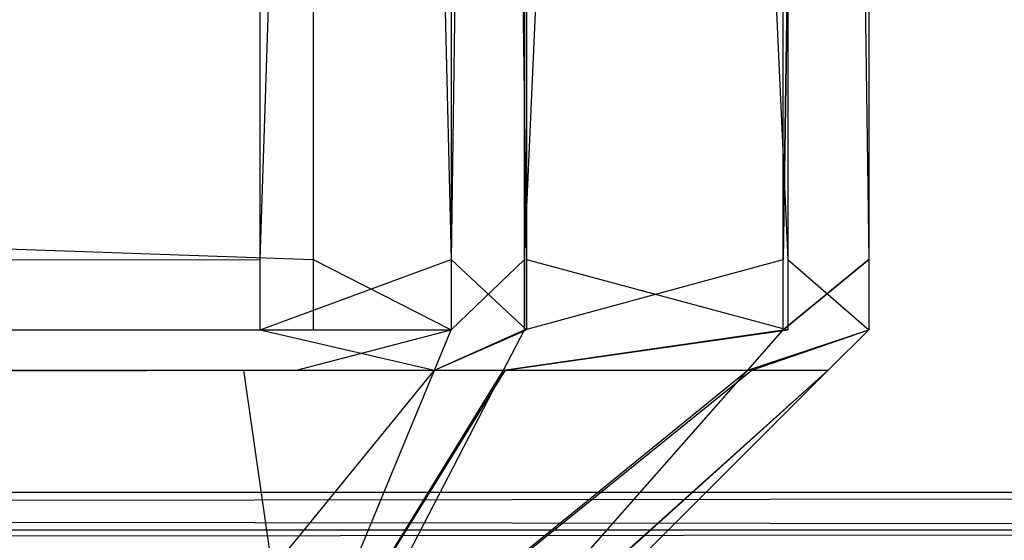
# Model space of a CAD drawing. Extents: x 0 to 0.8, y -0.501 to 0.
# Tile 70 of 105: x 0.78404 to 0.7864, y -0.50002 to -0.49878. Entities that reach past the tile are written whole.
import ezdxf

# ---------------------------------------------------------------- set-up
doc = ezdxf.new("R2010")
doc.units = 0
for name, color, linetype in [('L18_FRONT_FINION_1', 7, 'CONTINUOUS'), ('L2_KORPUS3_2', 7, 'CONTINUOUS'), ('L30_FRONT_FINION_1', 7, 'CONTINUOUS'), ('L9_ABDECKPL_0___REPLACEMTFOREMP', 7, 'CONTINUOUS')]:
    doc.layers.add(name, color=color, linetype=linetype)

msp = doc.modelspace()

# ---------------------------------------------------------------- linework, layer by layer
at = {"layer": 'L18_FRONT_FINION_1', "color": 8}
for points, invisible_edges in [([(0.784742, -0.499352, 0.34515), (0.4, -0.485707, 0.34515), (0.4, -0.499352, 0.34515), (0.784742, -0.499352, 0.34515)], 13), ([(0.4, -0.485707, 0.34515), (0.784742, -0.499352, 0.34515), (0.784742, -0.485707, 0.34515), (0.4, -0.485707, 0.34515)], 14), ([(0.784615, -0.485707, 0.011122), (0.4, -0.499352, 0.011122), (0.4, -0.485707, 0.011122), (0.784615, -0.485707, 0.011122)], 13), ([(0.4, -0.499352, 0.011122), (0.784615, -0.485707, 0.011122), (0.784615, -0.499352, 0.011122), (0.4, -0.499352, 0.011122)], 14), ([(0.785073, -0.485707, 0.011122), (0.784615, -0.499352, 0.011122), (0.784615, -0.485707, 0.011122), (0.785073, -0.485707, 0.011122)], 13), ([(0.784615, -0.499352, 0.011122), (0.785073, -0.485707, 0.011122), (0.785073, -0.499352, 0.011122), (0.784615, -0.499352, 0.011122)], 14), ([(0.785073, -0.499352, 0.34515), (0.784742, -0.485707, 0.34515), (0.784742, -0.499352, 0.34515), (0.785073, -0.499352, 0.34515)], 13), ([(0.784742, -0.485707, 0.34515), (0.785073, -0.499352, 0.34515), (0.785073, -0.485707, 0.34515), (0.784742, -0.485707, 0.34515)], 14), ([(0.785253, -0.499352, 0.34497), (0.785073, -0.485707, 0.34515), (0.785073, -0.499352, 0.34515), (0.785253, -0.499352, 0.34497)], 13), ([(0.785073, -0.485707, 0.34515), (0.785253, -0.499352, 0.34497), (0.785253, -0.485707, 0.34497), (0.785073, -0.485707, 0.34515)], 14), ([(0.785073, -0.499352, 0.011122), (0.785248, -0.485707, 0.011296), (0.785248, -0.499352, 0.011296), (0.785073, -0.499352, 0.011122)], 13), ([(0.785248, -0.485707, 0.011296), (0.785073, -0.499352, 0.011122), (0.785073, -0.485707, 0.011122), (0.785248, -0.485707, 0.011296)], 14), ([(0.785868, -0.485707, 0.011916), (0.785248, -0.499352, 0.011296), (0.785248, -0.485707, 0.011296), (0.785868, -0.485707, 0.011916)], 13), ([(0.785248, -0.499352, 0.011296), (0.785868, -0.485707, 0.011916), (0.785868, -0.499352, 0.011916), (0.785248, -0.499352, 0.011296)], 14), ([(0.785879, -0.499352, 0.344345), (0.785253, -0.485707, 0.34497), (0.785253, -0.499352, 0.34497), (0.785879, -0.499352, 0.344345)], 13), ([(0.785253, -0.485707, 0.34497), (0.785879, -0.499352, 0.344345), (0.785879, -0.485707, 0.344345), (0.785253, -0.485707, 0.34497)], 14), ([(0.785868, -0.499352, 0.011916), (0.786073, -0.485707, 0.012121), (0.786073, -0.499352, 0.012121), (0.785868, -0.499352, 0.011916)], 13), ([(0.786073, -0.485707, 0.012121), (0.785868, -0.499352, 0.011916), (0.785868, -0.485707, 0.011916), (0.786073, -0.485707, 0.012121)], 14), ([(0.786073, -0.499352, 0.34415), (0.785879, -0.485707, 0.344345), (0.785879, -0.499352, 0.344345), (0.786073, -0.499352, 0.34415)], 13), ([(0.785879, -0.485707, 0.344345), (0.786073, -0.499352, 0.34415), (0.786073, -0.485707, 0.34415), (0.785879, -0.485707, 0.344345)], 14), ([(0.786073, -0.499352, 0.012121), (0.786073, -0.485707, 0.012633), (0.786073, -0.499352, 0.012633), (0.786073, -0.499352, 0.012121)], 13), ([(0.786073, -0.485707, 0.012633), (0.786073, -0.499352, 0.012121), (0.786073, -0.485707, 0.012121), (0.786073, -0.485707, 0.012633)], 14), ([(0.786073, -0.499352, 0.012633), (0.786073, -0.485707, 0.343682), (0.786073, -0.499352, 0.343682), (0.786073, -0.499352, 0.012633)], 13), ([(0.786073, -0.485707, 0.343682), (0.786073, -0.499352, 0.012633), (0.786073, -0.485707, 0.012633), (0.786073, -0.485707, 0.343682)], 14), ([(0.786073, -0.499352, 0.343682), (0.786073, -0.485707, 0.34415), (0.786073, -0.499352, 0.34415), (0.786073, -0.499352, 0.343682)], 13), ([(0.786073, -0.485707, 0.34415), (0.786073, -0.499352, 0.343682), (0.786073, -0.485707, 0.343682), (0.786073, -0.485707, 0.34415)], 14), ([(0.784615, -0.499352, 0.011122), (0.4, -0.49952, 0.011122), (0.4, -0.499352, 0.011122), (0.784615, -0.499352, 0.011122)], 13), ([(0.4, -0.49952, 0.011122), (0.784615, -0.499352, 0.011122), (0.784615, -0.49952, 0.011122), (0.4, -0.49952, 0.011122)], 14), ([(0.784742, -0.49952, 0.34515), (0.4, -0.499352, 0.34515), (0.4, -0.49952, 0.34515), (0.784742, -0.49952, 0.34515)], 13), ([(0.4, -0.499352, 0.34515), (0.784742, -0.49952, 0.34515), (0.784742, -0.499352, 0.34515), (0.4, -0.499352, 0.34515)], 14), ([(0.785073, -0.499352, 0.011122), (0.784615, -0.49952, 0.011122), (0.784615, -0.499352, 0.011122), (0.785073, -0.499352, 0.011122)], 13), ([(0.784615, -0.49952, 0.011122), (0.785073, -0.499352, 0.011122), (0.785073, -0.49952, 0.011122), (0.784615, -0.49952, 0.011122)], 14), ([(0.785073, -0.49952, 0.34515), (0.784742, -0.499352, 0.34515), (0.784742, -0.49952, 0.34515), (0.785073, -0.49952, 0.34515)], 13), ([(0.784742, -0.499352, 0.34515), (0.785073, -0.49952, 0.34515), (0.785073, -0.499352, 0.34515), (0.784742, -0.499352, 0.34515)], 14), ([(0.785253, -0.49952, 0.34497), (0.785073, -0.499352, 0.34515), (0.785073, -0.49952, 0.34515), (0.785253, -0.49952, 0.34497)], 13), ([(0.785073, -0.499352, 0.34515), (0.785253, -0.49952, 0.34497), (0.785253, -0.499352, 0.34497), (0.785073, -0.499352, 0.34515)], 14), ([(0.785073, -0.49952, 0.011122), (0.785248, -0.499352, 0.011296), (0.785248, -0.49952, 0.011296), (0.785073, -0.49952, 0.011122)], 13), ([(0.785248, -0.499352, 0.011296), (0.785073, -0.49952, 0.011122), (0.785073, -0.499352, 0.011122), (0.785248, -0.499352, 0.011296)], 14), ([(0.785868, -0.499352, 0.011916), (0.785248, -0.49952, 0.011296), (0.785248, -0.499352, 0.011296), (0.785868, -0.499352, 0.011916)], 13), ([(0.785248, -0.49952, 0.011296), (0.785868, -0.499352, 0.011916), (0.785868, -0.49952, 0.011916), (0.785248, -0.49952, 0.011296)], 14), ([(0.785879, -0.49952, 0.344345), (0.785253, -0.499352, 0.34497), (0.785253, -0.49952, 0.34497), (0.785879, -0.49952, 0.344345)], 13), ([(0.785253, -0.499352, 0.34497), (0.785879, -0.49952, 0.344345), (0.785879, -0.499352, 0.344345), (0.785253, -0.499352, 0.34497)], 14), ([(0.785868, -0.49952, 0.011916), (0.786073, -0.499352, 0.012121), (0.786073, -0.49952, 0.012121), (0.785868, -0.49952, 0.011916)], 13), ([(0.786073, -0.499352, 0.012121), (0.785868, -0.49952, 0.011916), (0.785868, -0.499352, 0.011916), (0.786073, -0.499352, 0.012121)], 14), ([(0.786073, -0.49952, 0.34415), (0.785879, -0.499352, 0.344345), (0.785879, -0.49952, 0.344345), (0.786073, -0.49952, 0.34415)], 13), ([(0.785879, -0.499352, 0.344345), (0.786073, -0.49952, 0.34415), (0.786073, -0.499352, 0.34415), (0.785879, -0.499352, 0.344345)], 14), ([(0.786073, -0.49952, 0.343682), (0.786073, -0.499352, 0.34415), (0.786073, -0.49952, 0.34415), (0.786073, -0.49952, 0.343682)], 13), ([(0.786073, -0.499352, 0.34415), (0.786073, -0.49952, 0.343682), (0.786073, -0.499352, 0.343682), (0.786073, -0.499352, 0.34415)], 14), ([(0.786073, -0.49952, 0.012633), (0.786073, -0.499352, 0.343682), (0.786073, -0.49952, 0.343682), (0.786073, -0.49952, 0.012633)], 13), ([(0.786073, -0.499352, 0.343682), (0.786073, -0.49952, 0.012633), (0.786073, -0.499352, 0.012633), (0.786073, -0.499352, 0.343682)], 14), ([(0.786073, -0.49952, 0.012121), (0.786073, -0.499352, 0.012633), (0.786073, -0.49952, 0.012633), (0.786073, -0.49952, 0.012121)], 13), ([(0.786073, -0.499352, 0.012633), (0.786073, -0.49952, 0.012121), (0.786073, -0.499352, 0.012121), (0.786073, -0.499352, 0.012633)], 14), ([(0.784575, -0.499617, 0.011219), (0.4, -0.49952, 0.011122), (0.784615, -0.49952, 0.011122), (0.784575, -0.499617, 0.011219)], 13), ([(0.4, -0.49952, 0.011122), (0.784575, -0.499617, 0.011219), (0.4, -0.499617, 0.011219), (0.4, -0.49952, 0.011122)], 14), ([(0.784742, -0.49952, 0.34515), (0.4, -0.499617, 0.345053), (0.784702, -0.499617, 0.345053), (0.784742, -0.49952, 0.34515)], 13), ([(0.4, -0.499617, 0.345053), (0.784742, -0.49952, 0.34515), (0.4, -0.49952, 0.34515), (0.4, -0.499617, 0.345053)], 14), ([(0.784615, -0.49952, 0.011122), (0.785033, -0.499617, 0.011219), (0.784575, -0.499617, 0.011219), (0.784615, -0.49952, 0.011122)], 14), ([(0.785033, -0.499617, 0.011219), (0.784615, -0.49952, 0.011122), (0.785073, -0.49952, 0.011122), (0.785033, -0.499617, 0.011219)], 13), ([(0.785073, -0.49952, 0.34515), (0.784702, -0.499617, 0.345053), (0.785033, -0.499617, 0.345053), (0.785073, -0.49952, 0.34515)], 13), ([(0.784702, -0.499617, 0.345053), (0.785073, -0.49952, 0.34515), (0.784742, -0.49952, 0.34515), (0.784702, -0.499617, 0.345053)], 14), ([(0.785253, -0.49952, 0.34497), (0.785033, -0.499617, 0.345053), (0.785203, -0.499617, 0.344883), (0.785253, -0.49952, 0.34497)], 13), ([(0.785033, -0.499617, 0.345053), (0.785253, -0.49952, 0.34497), (0.785073, -0.49952, 0.34515), (0.785033, -0.499617, 0.345053)], 14), ([(0.785248, -0.49952, 0.011296), (0.785033, -0.499617, 0.011219), (0.785073, -0.49952, 0.011122), (0.785248, -0.49952, 0.011296)], 13), ([(0.785033, -0.499617, 0.011219), (0.785248, -0.49952, 0.011296), (0.785198, -0.499617, 0.011383), (0.785033, -0.499617, 0.011219)], 14), ([(0.785868, -0.49952, 0.011916), (0.785198, -0.499617, 0.011383), (0.785248, -0.49952, 0.011296), (0.785868, -0.49952, 0.011916)], 13), ([(0.785198, -0.499617, 0.011383), (0.785868, -0.49952, 0.011916), (0.785783, -0.499617, 0.011968), (0.785198, -0.499617, 0.011383)], 14), ([(0.785879, -0.49952, 0.344345), (0.785203, -0.499617, 0.344883), (0.785793, -0.499617, 0.344294), (0.785879, -0.49952, 0.344345)], 13), ([(0.785203, -0.499617, 0.344883), (0.785879, -0.49952, 0.344345), (0.785253, -0.49952, 0.34497), (0.785203, -0.499617, 0.344883)], 14), ([(0.786073, -0.49952, 0.012121), (0.785783, -0.499617, 0.011968), (0.785868, -0.49952, 0.011916), (0.786073, -0.49952, 0.012121)], 13), ([(0.785783, -0.499617, 0.011968), (0.786073, -0.49952, 0.012121), (0.785976, -0.499617, 0.012162), (0.785783, -0.499617, 0.011968)], 14), ([(0.786073, -0.49952, 0.34415), (0.785793, -0.499617, 0.344294), (0.785976, -0.499617, 0.34411), (0.786073, -0.49952, 0.34415)], 13), ([(0.785793, -0.499617, 0.344294), (0.786073, -0.49952, 0.34415), (0.785879, -0.49952, 0.344345), (0.785793, -0.499617, 0.344294)], 14), ([(0.786073, -0.49952, 0.343682), (0.785976, -0.499617, 0.34411), (0.785976, -0.499617, 0.343641), (0.786073, -0.49952, 0.343682)], 13), ([(0.785976, -0.499617, 0.34411), (0.786073, -0.49952, 0.343682), (0.786073, -0.49952, 0.34415), (0.785976, -0.499617, 0.34411)], 14), ([(0.786073, -0.49952, 0.343682), (0.785976, -0.499617, 0.012673), (0.786073, -0.49952, 0.012633), (0.786073, -0.49952, 0.343682)], 13), ([(0.785976, -0.499617, 0.012673), (0.786073, -0.49952, 0.343682), (0.785976, -0.499617, 0.343641), (0.785976, -0.499617, 0.012673)], 14), ([(0.786073, -0.49952, 0.012633), (0.785976, -0.499617, 0.012162), (0.786073, -0.49952, 0.012121), (0.786073, -0.49952, 0.012633)], 13), ([(0.785976, -0.499617, 0.012162), (0.786073, -0.49952, 0.012633), (0.785976, -0.499617, 0.012673), (0.785976, -0.499617, 0.012162)], 14), ([(0.784235, -0.500439, 0.012041), (0.4, -0.499617, 0.011219), (0.784575, -0.499617, 0.011219), (0.784235, -0.500439, 0.012041)], 13), ([(0.4, -0.499617, 0.011219), (0.784235, -0.500439, 0.012041), (0.4, -0.500439, 0.012041), (0.4, -0.499617, 0.011219)], 14), ([(0.784702, -0.499617, 0.345053), (0.4, -0.500439, 0.344231), (0.784362, -0.500439, 0.344231), (0.784702, -0.499617, 0.345053)], 13), ([(0.4, -0.500439, 0.344231), (0.784702, -0.499617, 0.345053), (0.4, -0.499617, 0.345053), (0.4, -0.500439, 0.344231)], 14), ([(0.784575, -0.499617, 0.011219), (0.784693, -0.500439, 0.012041), (0.784235, -0.500439, 0.012041), (0.784575, -0.499617, 0.011219)], 14), ([(0.785033, -0.499617, 0.345053), (0.784362, -0.500439, 0.344231), (0.784693, -0.500439, 0.344231), (0.785033, -0.499617, 0.345053)], 13), ([(0.784362, -0.500439, 0.344231), (0.785033, -0.499617, 0.345053), (0.784702, -0.499617, 0.345053), (0.784362, -0.500439, 0.344231)], 14), ([(0.784693, -0.500439, 0.012041), (0.784575, -0.499617, 0.011219), (0.785033, -0.499617, 0.011219), (0.784693, -0.500439, 0.012041)], 13), ([(0.785198, -0.499617, 0.011383), (0.784693, -0.500439, 0.012041), (0.785033, -0.499617, 0.011219), (0.785198, -0.499617, 0.011383)], 13), ([(0.784693, -0.500439, 0.012041), (0.785198, -0.499617, 0.011383), (0.784773, -0.500439, 0.012121), (0.784693, -0.500439, 0.012041)], 14), ([(0.785203, -0.499617, 0.344883), (0.784693, -0.500439, 0.344231), (0.784776, -0.500439, 0.344148), (0.785203, -0.499617, 0.344883)], 13), ([(0.784693, -0.500439, 0.344231), (0.785203, -0.499617, 0.344883), (0.785033, -0.499617, 0.345053), (0.784693, -0.500439, 0.344231)], 14), ([(0.785783, -0.499617, 0.011968), (0.784773, -0.500439, 0.012121), (0.785198, -0.499617, 0.011383), (0.785783, -0.499617, 0.011968)], 13), ([(0.784773, -0.500439, 0.012121), (0.785783, -0.499617, 0.011968), (0.785059, -0.500439, 0.012408), (0.784773, -0.500439, 0.012121)], 14), ([(0.785793, -0.499617, 0.344294), (0.784776, -0.500439, 0.344148), (0.785064, -0.500439, 0.343859), (0.785793, -0.499617, 0.344294)], 13), ([(0.784776, -0.500439, 0.344148), (0.785793, -0.499617, 0.344294), (0.785203, -0.499617, 0.344883), (0.784776, -0.500439, 0.344148)], 14), ([(0.785976, -0.499617, 0.012162), (0.785059, -0.500439, 0.012408), (0.785783, -0.499617, 0.011968), (0.785976, -0.499617, 0.012162)], 13), ([(0.785059, -0.500439, 0.012408), (0.785976, -0.499617, 0.012162), (0.785154, -0.500439, 0.012502), (0.785059, -0.500439, 0.012408)], 14), ([(0.785976, -0.499617, 0.34411), (0.785064, -0.500439, 0.343859), (0.785154, -0.500439, 0.343769), (0.785976, -0.499617, 0.34411)], 13), ([(0.785064, -0.500439, 0.343859), (0.785976, -0.499617, 0.34411), (0.785793, -0.499617, 0.344294), (0.785064, -0.500439, 0.343859)], 14), ([(0.785976, -0.499617, 0.012673), (0.785154, -0.500439, 0.012502), (0.785976, -0.499617, 0.012162), (0.785976, -0.499617, 0.012673)], 13), ([(0.785154, -0.500439, 0.012502), (0.785976, -0.499617, 0.012673), (0.785154, -0.500439, 0.013013), (0.785154, -0.500439, 0.012502)], 14), ([(0.785976, -0.499617, 0.343641), (0.785154, -0.500439, 0.013013), (0.785976, -0.499617, 0.012673), (0.785976, -0.499617, 0.343641)], 13), ([(0.785154, -0.500439, 0.013013), (0.785976, -0.499617, 0.343641), (0.785154, -0.500439, 0.343302), (0.785154, -0.500439, 0.013013)], 14), ([(0.785976, -0.499617, 0.343641), (0.785154, -0.500439, 0.343769), (0.785154, -0.500439, 0.343302), (0.785976, -0.499617, 0.343641)], 13), ([(0.785154, -0.500439, 0.343769), (0.785976, -0.499617, 0.343641), (0.785976, -0.499617, 0.34411), (0.785154, -0.500439, 0.343769)], 14)]:
    msp.add_3dface(points, dxfattribs=dict(at, invisible_edges=invisible_edges))
at = {"layer": 'L2_KORPUS3_2', "color": 8}
for points, invisible_edges in [([(0.797088, -0.003857), (0.1, -0.500668), (0.1, -0.003857), (0.797088, -0.003857)], 13), ([(0.1, -0.500668), (0.797088, -0.003857), (0.797091, -0.500668), (0.1, -0.500668)], 10), ([(0.797091, -0.500667, 0.00769), (0.1, -0.003858, 0.00769), (0.1, -0.500667, 0.00769), (0.797091, -0.500667, 0.00769)], 13), ([(0.1, -0.003858, 0.00769), (0.797091, -0.500667, 0.00769), (0.797088, -0.003858, 0.00769), (0.1, -0.003858, 0.00769)], 10)]:
    msp.add_3dface(points, dxfattribs=dict(at, invisible_edges=invisible_edges))
at = {"layer": 'L30_FRONT_FINION_1', "color": 8}
for points, invisible_edges in [([(0.784742, -0.499352, 0.588074), (0.4, -0.485707, 0.588074), (0.4, -0.499352, 0.588074), (0.784742, -0.499352, 0.588074)], 13), ([(0.4, -0.485707, 0.588074), (0.784742, -0.499352, 0.588074), (0.784742, -0.485707, 0.588074), (0.4, -0.485707, 0.588074)], 14), ([(0.784615, -0.485707, 0.348019), (0.4, -0.499352, 0.348019), (0.4, -0.485707, 0.348019), (0.784615, -0.485707, 0.348019)], 13), ([(0.4, -0.499352, 0.348019), (0.784615, -0.485707, 0.348019), (0.784615, -0.499352, 0.348019), (0.4, -0.499352, 0.348019)], 14), ([(0.785073, -0.485707, 0.348019), (0.784615, -0.499352, 0.348019), (0.784615, -0.485707, 0.348019), (0.785073, -0.485707, 0.348019)], 13), ([(0.784615, -0.499352, 0.348019), (0.785073, -0.485707, 0.348019), (0.785073, -0.499352, 0.348019), (0.784615, -0.499352, 0.348019)], 14), ([(0.785073, -0.499352, 0.588074), (0.784742, -0.485707, 0.588074), (0.784742, -0.499352, 0.588074), (0.785073, -0.499352, 0.588074)], 13), ([(0.784742, -0.485707, 0.588074), (0.785073, -0.499352, 0.588074), (0.785073, -0.485707, 0.588074), (0.784742, -0.485707, 0.588074)], 14), ([(0.785253, -0.499352, 0.587894), (0.785073, -0.485707, 0.588074), (0.785073, -0.499352, 0.588074), (0.785253, -0.499352, 0.587894)], 13), ([(0.785073, -0.485707, 0.588074), (0.785253, -0.499352, 0.587894), (0.785253, -0.485707, 0.587894), (0.785073, -0.485707, 0.588074)], 14), ([(0.785073, -0.499352, 0.348019), (0.785248, -0.485707, 0.348194), (0.785248, -0.499352, 0.348194), (0.785073, -0.499352, 0.348019)], 13), ([(0.785248, -0.485707, 0.348194), (0.785073, -0.499352, 0.348019), (0.785073, -0.485707, 0.348019), (0.785248, -0.485707, 0.348194)], 14), ([(0.785868, -0.485707, 0.348814), (0.785248, -0.499352, 0.348194), (0.785248, -0.485707, 0.348194), (0.785868, -0.485707, 0.348814)], 13), ([(0.785248, -0.499352, 0.348194), (0.785868, -0.485707, 0.348814), (0.785868, -0.499352, 0.348814), (0.785248, -0.499352, 0.348194)], 14), ([(0.785879, -0.499352, 0.587269), (0.785253, -0.485707, 0.587894), (0.785253, -0.499352, 0.587894), (0.785879, -0.499352, 0.587269)], 13), ([(0.785253, -0.485707, 0.587894), (0.785879, -0.499352, 0.587269), (0.785879, -0.485707, 0.587269), (0.785253, -0.485707, 0.587894)], 14), ([(0.786073, -0.485707, 0.349019), (0.785868, -0.499352, 0.348814), (0.785868, -0.485707, 0.348814), (0.786073, -0.485707, 0.349019)], 13), ([(0.785868, -0.499352, 0.348814), (0.786073, -0.485707, 0.349019), (0.786073, -0.499352, 0.349019), (0.785868, -0.499352, 0.348814)], 14), ([(0.786073, -0.499352, 0.587074), (0.785879, -0.485707, 0.587269), (0.785879, -0.499352, 0.587269), (0.786073, -0.499352, 0.587074)], 13), ([(0.785879, -0.485707, 0.587269), (0.786073, -0.499352, 0.587074), (0.786073, -0.485707, 0.587074), (0.785879, -0.485707, 0.587269)], 14), ([(0.786073, -0.499352, 0.349019), (0.786073, -0.485707, 0.349531), (0.786073, -0.499352, 0.349531), (0.786073, -0.499352, 0.349019)], 13), ([(0.786073, -0.485707, 0.349531), (0.786073, -0.499352, 0.349019), (0.786073, -0.485707, 0.349019), (0.786073, -0.485707, 0.349531)], 14), ([(0.786073, -0.499352, 0.349531), (0.786073, -0.485707, 0.586605), (0.786073, -0.499352, 0.586605), (0.786073, -0.499352, 0.349531)], 13), ([(0.786073, -0.485707, 0.586605), (0.786073, -0.499352, 0.349531), (0.786073, -0.485707, 0.349531), (0.786073, -0.485707, 0.586605)], 14), ([(0.786073, -0.499352, 0.586605), (0.786073, -0.485707, 0.587074), (0.786073, -0.499352, 0.587074), (0.786073, -0.499352, 0.586605)], 13), ([(0.786073, -0.485707, 0.587074), (0.786073, -0.499352, 0.586605), (0.786073, -0.485707, 0.586605), (0.786073, -0.485707, 0.587074)], 14), ([(0.784615, -0.499352, 0.348019), (0.4, -0.49952, 0.348019), (0.4, -0.499352, 0.348019), (0.784615, -0.499352, 0.348019)], 13), ([(0.4, -0.49952, 0.348019), (0.784615, -0.499352, 0.348019), (0.784615, -0.49952, 0.348019), (0.4, -0.49952, 0.348019)], 14), ([(0.784742, -0.49952, 0.588074), (0.4, -0.499352, 0.588074), (0.4, -0.49952, 0.588074), (0.784742, -0.49952, 0.588074)], 13), ([(0.4, -0.499352, 0.588074), (0.784742, -0.49952, 0.588074), (0.784742, -0.499352, 0.588074), (0.4, -0.499352, 0.588074)], 14), ([(0.785073, -0.499352, 0.348019), (0.784615, -0.49952, 0.348019), (0.784615, -0.499352, 0.348019), (0.785073, -0.499352, 0.348019)], 13), ([(0.784615, -0.49952, 0.348019), (0.785073, -0.499352, 0.348019), (0.785073, -0.49952, 0.348019), (0.784615, -0.49952, 0.348019)], 14), ([(0.785073, -0.49952, 0.588074), (0.784742, -0.499352, 0.588074), (0.784742, -0.49952, 0.588074), (0.785073, -0.49952, 0.588074)], 13), ([(0.784742, -0.499352, 0.588074), (0.785073, -0.49952, 0.588074), (0.785073, -0.499352, 0.588074), (0.784742, -0.499352, 0.588074)], 14), ([(0.785253, -0.49952, 0.587894), (0.785073, -0.499352, 0.588074), (0.785073, -0.49952, 0.588074), (0.785253, -0.49952, 0.587894)], 13), ([(0.785073, -0.499352, 0.588074), (0.785253, -0.49952, 0.587894), (0.785253, -0.499352, 0.587894), (0.785073, -0.499352, 0.588074)], 14), ([(0.785073, -0.49952, 0.348019), (0.785248, -0.499352, 0.348194), (0.785248, -0.49952, 0.348194), (0.785073, -0.49952, 0.348019)], 13), ([(0.785248, -0.499352, 0.348194), (0.785073, -0.49952, 0.348019), (0.785073, -0.499352, 0.348019), (0.785248, -0.499352, 0.348194)], 14), ([(0.785868, -0.499352, 0.348814), (0.785248, -0.49952, 0.348194), (0.785248, -0.499352, 0.348194), (0.785868, -0.499352, 0.348814)], 13), ([(0.785248, -0.49952, 0.348194), (0.785868, -0.499352, 0.348814), (0.785868, -0.49952, 0.348814), (0.785248, -0.49952, 0.348194)], 14), ([(0.785879, -0.49952, 0.587269), (0.785253, -0.499352, 0.587894), (0.785253, -0.49952, 0.587894), (0.785879, -0.49952, 0.587269)], 13), ([(0.785253, -0.499352, 0.587894), (0.785879, -0.49952, 0.587269), (0.785879, -0.499352, 0.587269), (0.785253, -0.499352, 0.587894)], 14), ([(0.786073, -0.499352, 0.349019), (0.785868, -0.49952, 0.348814), (0.785868, -0.499352, 0.348814), (0.786073, -0.499352, 0.349019)], 13), ([(0.785868, -0.49952, 0.348814), (0.786073, -0.499352, 0.349019), (0.786073, -0.49952, 0.349019), (0.785868, -0.49952, 0.348814)], 14), ([(0.786073, -0.49952, 0.587074), (0.785879, -0.499352, 0.587269), (0.785879, -0.49952, 0.587269), (0.786073, -0.49952, 0.587074)], 13), ([(0.785879, -0.499352, 0.587269), (0.786073, -0.49952, 0.587074), (0.786073, -0.499352, 0.587074), (0.785879, -0.499352, 0.587269)], 14), ([(0.786073, -0.49952, 0.586605), (0.786073, -0.499352, 0.587074), (0.786073, -0.49952, 0.587074), (0.786073, -0.49952, 0.586605)], 13), ([(0.786073, -0.499352, 0.587074), (0.786073, -0.49952, 0.586605), (0.786073, -0.499352, 0.586605), (0.786073, -0.499352, 0.587074)], 14), ([(0.786073, -0.49952, 0.349531), (0.786073, -0.499352, 0.586605), (0.786073, -0.49952, 0.586605), (0.786073, -0.49952, 0.349531)], 13), ([(0.786073, -0.499352, 0.586605), (0.786073, -0.49952, 0.349531), (0.786073, -0.499352, 0.349531), (0.786073, -0.499352, 0.586605)], 14), ([(0.786073, -0.49952, 0.349019), (0.786073, -0.499352, 0.349531), (0.786073, -0.49952, 0.349531), (0.786073, -0.49952, 0.349019)], 13), ([(0.786073, -0.499352, 0.349531), (0.786073, -0.49952, 0.349019), (0.786073, -0.499352, 0.349019), (0.786073, -0.499352, 0.349531)], 14), ([(0.784575, -0.499617, 0.348116), (0.4, -0.49952, 0.348019), (0.784615, -0.49952, 0.348019), (0.784575, -0.499617, 0.348116)], 13), ([(0.4, -0.49952, 0.348019), (0.784575, -0.499617, 0.348116), (0.4, -0.499617, 0.348116), (0.4, -0.49952, 0.348019)], 14), ([(0.784742, -0.49952, 0.588074), (0.4, -0.499617, 0.587977), (0.784702, -0.499617, 0.587977), (0.784742, -0.49952, 0.588074)], 13), ([(0.4, -0.499617, 0.587977), (0.784742, -0.49952, 0.588074), (0.4, -0.49952, 0.588074), (0.4, -0.499617, 0.587977)], 14), ([(0.784615, -0.49952, 0.348019), (0.785033, -0.499617, 0.348116), (0.784575, -0.499617, 0.348116), (0.784615, -0.49952, 0.348019)], 14), ([(0.785033, -0.499617, 0.348116), (0.784615, -0.49952, 0.348019), (0.785073, -0.49952, 0.348019), (0.785033, -0.499617, 0.348116)], 13), ([(0.785073, -0.49952, 0.588074), (0.784702, -0.499617, 0.587977), (0.785033, -0.499617, 0.587977), (0.785073, -0.49952, 0.588074)], 13), ([(0.784702, -0.499617, 0.587977), (0.785073, -0.49952, 0.588074), (0.784742, -0.49952, 0.588074), (0.784702, -0.499617, 0.587977)], 14), ([(0.785253, -0.49952, 0.587894), (0.785033, -0.499617, 0.587977), (0.785203, -0.499617, 0.587807), (0.785253, -0.49952, 0.587894)], 13), ([(0.785033, -0.499617, 0.587977), (0.785253, -0.49952, 0.587894), (0.785073, -0.49952, 0.588074), (0.785033, -0.499617, 0.587977)], 14), ([(0.785248, -0.49952, 0.348194), (0.785033, -0.499617, 0.348116), (0.785073, -0.49952, 0.348019), (0.785248, -0.49952, 0.348194)], 13), ([(0.785033, -0.499617, 0.348116), (0.785248, -0.49952, 0.348194), (0.785198, -0.499617, 0.348281), (0.785033, -0.499617, 0.348116)], 14), ([(0.785868, -0.49952, 0.348814), (0.785198, -0.499617, 0.348281), (0.785248, -0.49952, 0.348194), (0.785868, -0.49952, 0.348814)], 13), ([(0.785198, -0.499617, 0.348281), (0.785868, -0.49952, 0.348814), (0.785783, -0.499617, 0.348866), (0.785198, -0.499617, 0.348281)], 14), ([(0.785879, -0.49952, 0.587269), (0.785203, -0.499617, 0.587807), (0.785793, -0.499617, 0.587217), (0.785879, -0.49952, 0.587269)], 13), ([(0.785203, -0.499617, 0.587807), (0.785879, -0.49952, 0.587269), (0.785253, -0.49952, 0.587894), (0.785203, -0.499617, 0.587807)], 14), ([(0.786073, -0.49952, 0.349019), (0.785783, -0.499617, 0.348866), (0.785868, -0.49952, 0.348814), (0.786073, -0.49952, 0.349019)], 13), ([(0.785783, -0.499617, 0.348866), (0.786073, -0.49952, 0.349019), (0.785976, -0.499617, 0.349059), (0.785783, -0.499617, 0.348866)], 14), ([(0.786073, -0.49952, 0.587074), (0.785793, -0.499617, 0.587217), (0.785976, -0.499617, 0.587034), (0.786073, -0.49952, 0.587074)], 13), ([(0.785793, -0.499617, 0.587217), (0.786073, -0.49952, 0.587074), (0.785879, -0.49952, 0.587269), (0.785793, -0.499617, 0.587217)], 14), ([(0.786073, -0.49952, 0.586605), (0.785976, -0.499617, 0.587034), (0.785976, -0.499617, 0.586565), (0.786073, -0.49952, 0.586605)], 13), ([(0.785976, -0.499617, 0.587034), (0.786073, -0.49952, 0.586605), (0.786073, -0.49952, 0.587074), (0.785976, -0.499617, 0.587034)], 14), ([(0.786073, -0.49952, 0.586605), (0.785976, -0.499617, 0.349571), (0.786073, -0.49952, 0.349531), (0.786073, -0.49952, 0.586605)], 13), ([(0.785976, -0.499617, 0.349571), (0.786073, -0.49952, 0.586605), (0.785976, -0.499617, 0.586565), (0.785976, -0.499617, 0.349571)], 14), ([(0.786073, -0.49952, 0.349531), (0.785976, -0.499617, 0.349059), (0.786073, -0.49952, 0.349019), (0.786073, -0.49952, 0.349531)], 13), ([(0.785976, -0.499617, 0.349059), (0.786073, -0.49952, 0.349531), (0.785976, -0.499617, 0.349571), (0.785976, -0.499617, 0.349059)], 14), ([(0.784235, -0.500439, 0.348938), (0.4, -0.499617, 0.348116), (0.784575, -0.499617, 0.348116), (0.784235, -0.500439, 0.348938)], 13), ([(0.4, -0.499617, 0.348116), (0.784235, -0.500439, 0.348938), (0.4, -0.500439, 0.348938), (0.4, -0.499617, 0.348116)], 14), ([(0.784702, -0.499617, 0.587977), (0.4, -0.500439, 0.587155), (0.784362, -0.500439, 0.587155), (0.784702, -0.499617, 0.587977)], 13), ([(0.4, -0.500439, 0.587155), (0.784702, -0.499617, 0.587977), (0.4, -0.499617, 0.587977), (0.4, -0.500439, 0.587155)], 14), ([(0.784575, -0.499617, 0.348116), (0.784693, -0.500439, 0.348938), (0.784235, -0.500439, 0.348938), (0.784575, -0.499617, 0.348116)], 14), ([(0.785033, -0.499617, 0.587977), (0.784362, -0.500439, 0.587155), (0.784693, -0.500439, 0.587155), (0.785033, -0.499617, 0.587977)], 13), ([(0.784362, -0.500439, 0.587155), (0.785033, -0.499617, 0.587977), (0.784702, -0.499617, 0.587977), (0.784362, -0.500439, 0.587155)], 14), ([(0.784693, -0.500439, 0.348938), (0.784575, -0.499617, 0.348116), (0.785033, -0.499617, 0.348116), (0.784693, -0.500439, 0.348938)], 13), ([(0.785198, -0.499617, 0.348281), (0.784693, -0.500439, 0.348938), (0.785033, -0.499617, 0.348116), (0.785198, -0.499617, 0.348281)], 13), ([(0.784693, -0.500439, 0.348938), (0.785198, -0.499617, 0.348281), (0.784773, -0.500439, 0.349019), (0.784693, -0.500439, 0.348938)], 14), ([(0.785203, -0.499617, 0.587807), (0.784693, -0.500439, 0.587155), (0.784776, -0.500439, 0.587072), (0.785203, -0.499617, 0.587807)], 13), ([(0.784693, -0.500439, 0.587155), (0.785203, -0.499617, 0.587807), (0.785033, -0.499617, 0.587977), (0.784693, -0.500439, 0.587155)], 14), ([(0.785783, -0.499617, 0.348866), (0.784773, -0.500439, 0.349019), (0.785198, -0.499617, 0.348281), (0.785783, -0.499617, 0.348866)], 13), ([(0.784773, -0.500439, 0.349019), (0.785783, -0.499617, 0.348866), (0.785059, -0.500439, 0.349305), (0.784773, -0.500439, 0.349019)], 14), ([(0.785793, -0.499617, 0.587217), (0.784776, -0.500439, 0.587072), (0.785064, -0.500439, 0.586783), (0.785793, -0.499617, 0.587217)], 13), ([(0.784776, -0.500439, 0.587072), (0.785793, -0.499617, 0.587217), (0.785203, -0.499617, 0.587807), (0.784776, -0.500439, 0.587072)], 14), ([(0.785976, -0.499617, 0.349059), (0.785059, -0.500439, 0.349305), (0.785783, -0.499617, 0.348866), (0.785976, -0.499617, 0.349059)], 13), ([(0.785059, -0.500439, 0.349305), (0.785976, -0.499617, 0.349059), (0.785154, -0.500439, 0.3494), (0.785059, -0.500439, 0.349305)], 14), ([(0.785976, -0.499617, 0.587034), (0.785064, -0.500439, 0.586783), (0.785154, -0.500439, 0.586693), (0.785976, -0.499617, 0.587034)], 13), ([(0.785064, -0.500439, 0.586783), (0.785976, -0.499617, 0.587034), (0.785793, -0.499617, 0.587217), (0.785064, -0.500439, 0.586783)], 14), ([(0.785976, -0.499617, 0.349571), (0.785154, -0.500439, 0.3494), (0.785976, -0.499617, 0.349059), (0.785976, -0.499617, 0.349571)], 13), ([(0.785154, -0.500439, 0.3494), (0.785976, -0.499617, 0.349571), (0.785154, -0.500439, 0.34991), (0.785154, -0.500439, 0.3494)], 14), ([(0.785976, -0.499617, 0.586565), (0.785154, -0.500439, 0.34991), (0.785976, -0.499617, 0.349571), (0.785976, -0.499617, 0.586565)], 13), ([(0.785154, -0.500439, 0.34991), (0.785976, -0.499617, 0.586565), (0.785154, -0.500439, 0.586226), (0.785154, -0.500439, 0.34991)], 14), ([(0.785976, -0.499617, 0.586565), (0.785154, -0.500439, 0.586693), (0.785154, -0.500439, 0.586226), (0.785976, -0.499617, 0.586565)], 13), ([(0.785154, -0.500439, 0.586693), (0.785976, -0.499617, 0.586565), (0.785976, -0.499617, 0.587034), (0.785154, -0.500439, 0.586693)], 14)]:
    msp.add_3dface(points, dxfattribs=dict(at, invisible_edges=invisible_edges))
at = {"layer": 'L9_ABDECKPL_0___REPLACEMTFOREMP', "color": 39}
for points, invisible_edges in [([(0.728221, -0.499907, 0.603217), (0.798384, -0.001093, 0.603217), (0.724135, -0.001093, 0.603217), (0.728221, -0.499907, 0.603217)], 13), ([(0.798384, -0.00109, 0.591216), (0.728221, -0.49991, 0.591216), (0.728221, -0.00109, 0.591216), (0.798384, -0.00109, 0.591216)], 13), ([(0.728221, -0.49991, 0.591216), (0.798384, -0.00109, 0.591216), (0.798335, -0.49991, 0.591216), (0.728221, -0.49991, 0.591216)], 10), ([(0.798384, -0.001093, 0.603217), (0.728221, -0.499907, 0.603217), (0.798335, -0.499907, 0.603217), (0.798384, -0.001093, 0.603217)], 10), ([(0.798335, -0.5, 0.603217), (0.728221, -0.499907, 0.603217), (0.728221, -0.5, 0.603217), (0.798335, -0.5, 0.603217)], 13), ([(0.728221, -0.499907, 0.603217), (0.798335, -0.5, 0.603217), (0.798335, -0.499907, 0.603217), (0.728221, -0.499907, 0.603217)], 14), ([(0.798335, -0.49991, 0.591216), (0.728221, -0.5, 0.591216), (0.728221, -0.49991, 0.591216), (0.798335, -0.49991, 0.591216)], 13), ([(0.728221, -0.5, 0.591216), (0.798335, -0.49991, 0.591216), (0.798335, -0.5, 0.591216), (0.728221, -0.5, 0.591216)], 14), ([(0.798359, -0.50006, 0.591276), (0.728221, -0.5, 0.591216), (0.798335, -0.5, 0.591216), (0.798359, -0.50006, 0.591276)], 13), ([(0.728221, -0.5, 0.591216), (0.798359, -0.50006, 0.591276), (0.728221, -0.50006, 0.591276), (0.728221, -0.5, 0.591216)], 14), ([(0.798335, -0.5, 0.603217), (0.728221, -0.50007, 0.603146), (0.798364, -0.50007, 0.603146), (0.798335, -0.5, 0.603217)], 13), ([(0.728221, -0.50007, 0.603146), (0.798335, -0.5, 0.603217), (0.728221, -0.5, 0.603217), (0.728221, -0.50007, 0.603146)], 14)]:
    msp.add_3dface(points, dxfattribs=dict(at, invisible_edges=invisible_edges))

doc.saveas('drawing.dxf')
